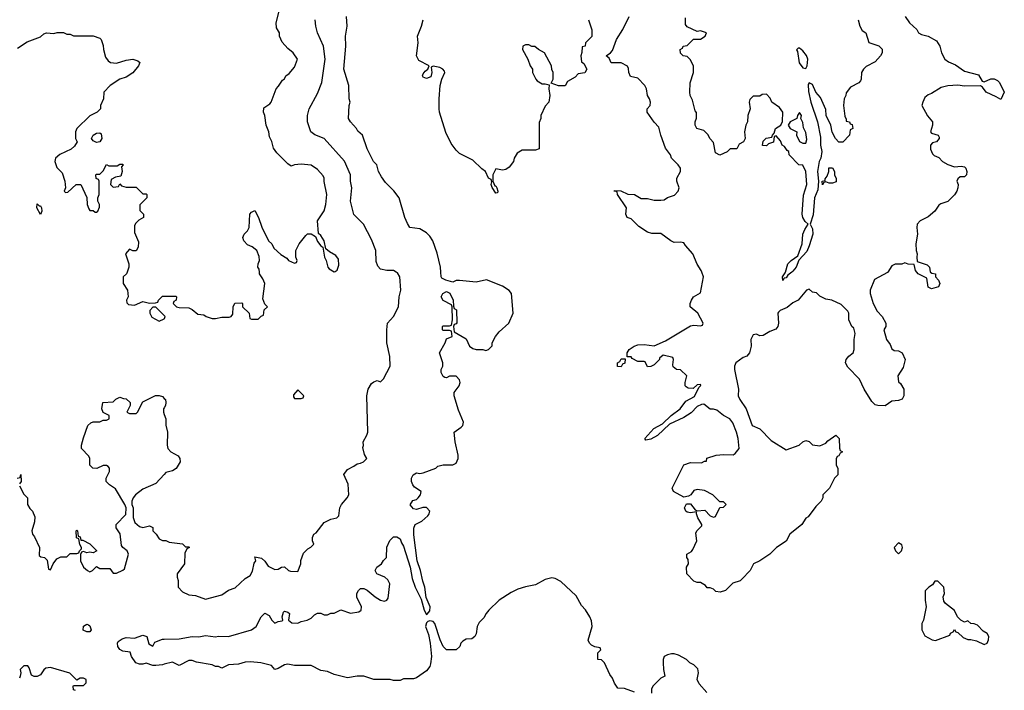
# Model space of a CAD drawing. Header units: inches. Extents: x 2380249 to 2585472, y 382747 to 546448.
# Tile 247 of 256: x 2449124 to 2455092, y 527464 to 531530. Entities that reach past the tile are written whole.
import ezdxf

# ---------------------------------------------------------------- set-up
doc = ezdxf.new("R2010")
doc.units = ezdxf.units.IN
doc.header["$MEASUREMENT"] = 0
for name, color, linetype in [('C4542', 7, 'Continuous'), ('C4543', 7, 'Continuous'), ('C4552', 7, 'Continuous'), ('C4553', 7, 'Continuous')]:
    doc.layers.add(name, color=color, linetype=linetype)

msp = doc.modelspace()

# ---------------------------------------------------------------- linework, layer by layer
at = {"layer": 'C4542', "color": 4}
for points, elevation in [([(2449774.6, 530000), (2449770.9, 529989.1), (2449752, 529970), (2449752, 529930), (2449778, 529890), (2449782, 529850), (2449772, 529830), (2449772.7, 529812.7), (2449783.6, 529803.6), (2449820.4, 529799.6), (2449870, 529822), (2449910, 529812), (2449947.3, 529812.7), (2449962, 529818), (2449966, 529830), (2449990, 529854), (2450000, 529854)], 72), ([(2450000, 529736), (2449950, 529786), (2449930, 529786), (2449912.7, 529767.3), (2449912, 529750), (2449925.4, 529725.4), (2449970, 529702), (2450000, 529717)], 72), ([(2449123.6, 528703.6), (2449150, 528654), (2449172, 528632), (2449172, 528590), (2449185.4, 528565.4), (2449202, 528550), (2449215.3, 528515.3), (2449214.4, 528485.6), (2449198, 528430), (2449202, 528410), (2449214.4, 528394.4), (2449244.7, 528330), (2449242, 528282), (2449252.7, 528272.7), (2449274, 528270), (2449290, 528254), (2449298, 528198), (2449310, 528194), (2449326, 528230), (2449350, 528262), (2449372.7, 528272.7), (2449410, 528274), (2449430, 528294), (2449470, 528294), (2449482, 528298), (2449486, 528310), (2449498, 528322), (2449498, 528330), (2449488.4, 528348.4), (2449482, 528382), (2449468.9, 528388.9), (2449466, 528430), (2449470, 528434), (2449474, 528430), (2449478, 528398), (2449490, 528394), (2449494, 528374), (2449506, 528374), (2449550, 528351.3), (2449592, 528310), (2449570, 528298), (2449550, 528302), (2449530, 528298), (2449510, 528306), (2449498, 528302), (2449492.7, 528287.3), (2449492, 528250), (2449511.6, 528211.6), (2449534, 528190), (2449550, 528182), (2449566, 528190), (2449590, 528214), (2449610, 528202), (2449670, 528202), (2449690, 528174), (2449710, 528174), (2449750, 528192), (2449759, 528201), (2449784, 528290), (2449775.3, 528310), (2449749.2, 528329.2), (2449742, 528342), (2449733.2, 528413.2), (2449709, 528450), (2449708.7, 528470), (2449768, 528530), (2449768.7, 528570), (2449762, 528590), (2449705.2, 528685.2), (2449668, 528710), (2449648.7, 528730), (2449648, 528750), (2449668, 528790), (2449668, 528810), (2449660.4, 528820.4), (2449650, 528828), (2449630, 528828), (2449591.1, 528808.9), (2449568, 528810), (2449548.7, 528830), (2449548.7, 528870), (2449543.1, 528883.1), (2449499, 528930), (2449499, 528950), (2449510, 528994), (2449538, 529070), (2449554.6, 529085.4), (2449570, 529091.3), (2449610, 529092), (2449630, 529102), (2449650, 529102), (2449666, 529110), (2449666, 529130), (2449629, 529149), (2449622, 529170), (2449628, 529210), (2449690, 529214), (2449706, 529230), (2449730, 529242), (2449752.7, 529232.7), (2449770, 529232), (2449794, 529210), (2449794, 529190), (2449774, 529150), (2449790, 529142), (2449830, 529142), (2449838, 529150), (2449870, 529214), (2449948, 529252), (2449970, 529252), (2449990, 529244.7), (2450000, 529234)], 68), ([(2450000, 529177.4), (2449996, 529170), (2449994.8, 529150), (2450000, 529136.8)], 68), ([(2449108, 528750), (2449126, 528754), (2449130, 528772), (2449132, 528730), (2449123.6, 528716.4)], 68), ([(2450000, 528772.6), (2449950, 528717), (2449870, 528684), (2449826, 528650), (2449811, 528630), (2449804.7, 528610), (2449804.7, 528590), (2449811, 528570), (2449811.1, 528511.1), (2449822, 528482), (2449850, 528458), (2449870, 528451.3), (2449910, 528462), (2449930, 528452), (2449932, 528430), (2449952, 528410), (2449970, 528382), (2449990, 528372), (2450000, 528372)], 68), ([(2450000, 527621.7), (2449990, 527619), (2449950, 527615.3), (2449930, 527615.3), (2449890, 527628.7), (2449870, 527622), (2449850, 527622), (2449828.7, 527630), (2449802, 527670), (2449794.6, 527694.6), (2449750, 527701.2), (2449731.9, 527711.9), (2449719.3, 527730), (2449716, 527750), (2449720.7, 527759.3), (2449744.2, 527775.8), (2449770, 527784.4), (2449819.5, 527780.5), (2449870, 527798), (2449894, 527790), (2449906.4, 527746.4), (2449930, 527732), (2449944.1, 527755.9), (2449990, 527774.8), (2450000, 527774.9)], 64), ([(2449462, 527462), (2449450, 527466), (2449448, 527490), (2449450, 527494), (2449510, 527494), (2449526, 527510), (2449526, 527530), (2449510, 527538), (2449490, 527538), (2449470, 527526), (2449428.9, 527568.9), (2449310, 527602), (2449282, 527598), (2449270, 527588), (2449250, 527558), (2449230, 527548), (2449211.6, 527548.4), (2449195.3, 527555.3), (2449181.2, 527601.2), (2449172.9, 527612.9), (2449150, 527612.7), (2449126.8, 527590), (2449131, 527570), (2449126.8, 527550), (2449122.8, 527537.2)], 68)]:
    msp.add_lwpolyline(points, dxfattribs=dict(at, elevation=elevation))
at = {"layer": 'C4542', "color": 4, "elevation": 64}
msp.add_lwpolyline([(2449550, 527818), (2449530, 527819), (2449509.5, 527829.5), (2449510, 527852), (2449530, 527864.7), (2449542, 527862), (2449550, 527854), (2449558, 527830)], close=True, dxfattribs=at)
at = {"layer": 'C4543', "color": 4, "elevation": 72}
msp.add_lwpolyline([(2449110, 531356.3), (2449170, 531394.8), (2449250, 531426.8), (2449270, 531444.7), (2449286, 531450), (2449330, 531446), (2449351.6, 531451.6), (2449390, 531452), (2449410, 531442), (2449430, 531442), (2449450, 531432), (2449570, 531431.3), (2449610, 531418), (2449618, 531410), (2449630, 531374), (2449631, 531350), (2449643.5, 531303.5), (2449659.6, 531279.6), (2449674, 531270), (2449710, 531266), (2449770, 531284.7), (2449810, 531290.8), (2449839.8, 531279.8), (2449852, 531270), (2449844.7, 531250), (2449810, 531208.7), (2449770, 531182), (2449730, 531168.7), (2449672, 531130), (2449634, 531090), (2449632, 531050), (2449614, 531010), (2449614, 530990), (2449594, 530970), (2449550, 530948), (2449471.3, 530870), (2449462, 530850), (2449462, 530810), (2449472, 530790), (2449456.9, 530763.1), (2449435.3, 530744.7), (2449366.4, 530713.6), (2449342, 530690), (2449338, 530670), (2449350, 530634), (2449381, 530601), (2449398, 530550), (2449402, 530510), (2449394, 530490), (2449402, 530482), (2449416.4, 530483.6), (2449466, 530530), (2449494, 530530), (2449531.6, 530451.6), (2449532, 530410), (2449543.6, 530383.6), (2449550, 530374), (2449570, 530374), (2449582, 530362), (2449590, 530362), (2449598, 530370), (2449607.3, 530392.7), (2449608, 530410), (2449598, 530430), (2449598, 530450), (2449606, 530470), (2449606, 530550), (2449602, 530562), (2449587.3, 530567.3), (2449586, 530590), (2449590, 530594), (2449610, 530594), (2449630, 530614), (2449650, 530652), (2449664.7, 530644.7), (2449715.3, 530644.7), (2449730, 530654), (2449750, 530654), (2449752, 530650), (2449742, 530638), (2449744.7, 530610), (2449738, 530582), (2449705.4, 530574.6), (2449678, 530562), (2449674, 530530), (2449690, 530514), (2449722, 530518), (2449730, 530534), (2449742, 530522), (2449770, 530514), (2449830, 530514), (2449870, 530474), (2449890, 530474), (2449894, 530470), (2449894, 530450), (2449852.7, 530407.3), (2449852.7, 530372.7), (2449874, 530350), (2449874, 530330), (2449845.4, 530314.6), (2449825.4, 530294.6), (2449819.6, 530280.4), (2449819.6, 530239.6), (2449843.6, 530183.6), (2449842, 530150), (2449830.9, 530129.1), (2449809, 530129), (2449790, 530138), (2449764.7, 530110), (2449784.7, 530050), (2449784.7, 530030), (2449774.6, 530000)], dxfattribs=at)
at = {"layer": 'C4543', "color": 4}
for points, elevation in [([(2449590, 530785.2), (2449570, 530795.3), (2449559, 530810), (2449569.4, 530830.6), (2449590, 530842.8), (2449610, 530844.7), (2449617.3, 530837.3), (2449622.8, 530810), (2449610, 530789)], 72), ([(2449242, 530402), (2449250, 530402), (2449256, 530390), (2449258, 530370), (2449250, 530349), (2449228.7, 530390), (2449230, 530414)], 68)]:
    msp.add_lwpolyline(points, close=True, dxfattribs=dict(at, elevation=elevation))
at = {"layer": 'C4552', "color": 4}
for points, elevation in [([(2450000, 528372), (2450010, 528372), (2450030, 528362), (2450111.1, 528351.1), (2450130, 528334), (2450150, 528334), (2450154, 528330), (2450138, 528322), (2450124.7, 528295.3), (2450122, 528230), (2450078, 528170), (2450078, 528150), (2450084.7, 528130), (2450084.7, 528090), (2450110, 528062), (2450150, 528042), (2450190, 528038), (2450250, 528016), (2450350, 528042), (2450389.3, 528070.7), (2450430, 528084.7), (2450490, 528142), (2450520.4, 528159.6), (2450534.6, 528185.4), (2450546, 528234), (2450555.3, 528250), (2450550, 528274), (2450590, 528264.7), (2450610, 528246), (2450630, 528216), (2450670, 528196), (2450690, 528198), (2450710, 528211.3), (2450730, 528212), (2450754, 528190), (2450765.4, 528185.4), (2450810, 528184.7), (2450828.7, 528230), (2450828.9, 528251.1), (2450844.7, 528295.3), (2450870, 528322), (2450888.4, 528331.6), (2450906, 528350), (2450898, 528370), (2450898, 528390), (2450906, 528410), (2450920.4, 528419.6), (2450970, 528482), (2451010, 528502), (2451046, 528510), (2451059, 528521), (2451064, 528570), (2451074, 528590), (2451108.7, 528630), (2451118, 528650), (2451114.6, 528714.6), (2451088.4, 528771.6), (2451110, 528802), (2451150, 528822), (2451170, 528838), (2451190, 528841), (2451208, 528850), (2451228, 528870), (2451214, 528894), (2451204, 528936), (2451208, 528948), (2451206, 528970), (2451228.9, 529011.1), (2451234, 529030), (2451229, 529250), (2451235.3, 529290), (2451256.4, 529323.6), (2451270, 529334), (2451290, 529342), (2451310, 529334), (2451328.4, 529351.6), (2451368.7, 529430), (2451368.4, 529488.4), (2451348.9, 529571.1), (2451349, 529650), (2451354, 529690), (2451390, 529731), (2451420.9, 529790), (2451424, 529850), (2451434, 529890), (2451428.7, 529970), (2451414.6, 529994.6), (2451405.1, 530000)], 68), ([(2450000, 527774.9), (2450090, 527776), (2450170, 527791), (2450210, 527788), (2450250, 527797.3), (2450310, 527787.3), (2450330, 527791.3), (2450390, 527791), (2450530, 527831.3), (2450558, 527850), (2450588, 527910), (2450610, 527931.3), (2450636.9, 527916.9), (2450652, 527890), (2450670, 527872), (2450690, 527882), (2450714, 527886), (2450718, 527890), (2450715.3, 527910), (2450722.7, 527937.3), (2450730, 527944.7), (2450750, 527938.8), (2450758.8, 527930), (2450754, 527890), (2450772.7, 527872.7), (2450810, 527872), (2450830, 527882), (2450866, 527890), (2450890, 527902), (2450910, 527922), (2450930, 527932), (2450950, 527932), (2450970, 527922), (2450990, 527922), (2451008.9, 527931.1), (2451030, 527932), (2451070, 527952), (2451130, 527931), (2451180.2, 527939.8), (2451194, 527950), (2451195.3, 527970), (2451168.4, 528028.4), (2451168, 528050), (2451178, 528070), (2451190, 528082), (2451210, 528082), (2451230, 528072), (2451278, 528030), (2451310, 528010.8), (2451335.3, 528004.7), (2451349, 528011), (2451356.5, 528023.5), (2451368, 528110), (2451354.6, 528134.6), (2451338, 528150), (2451289.4, 528169.4), (2451278, 528190), (2451288, 528210), (2451318, 528230), (2451329.1, 528250.9), (2451348, 528270), (2451348.9, 528331.1), (2451368.4, 528371.6), (2451390, 528394), (2451410, 528394), (2451430, 528382), (2451437.3, 528357.3), (2451450, 528338), (2451490.4, 528210.4), (2451502.8, 528142.8), (2451521.6, 528090), (2451557.4, 528017.4), (2451576.4, 527950), (2451590, 527922.8), (2451594, 527926), (2451610, 527946.8), (2451611.2, 527970), (2451587.5, 528027.5), (2451578.9, 528090), (2451566.7, 528126.7), (2451554.3, 528190), (2451534, 528250), (2451512.5, 528407.5), (2451512.9, 528447.1), (2451522, 528470), (2451562, 528490), (2451597.5, 528522.5), (2451604, 528530), (2451609, 528550), (2451590, 528571.8), (2451567.9, 528572.1), (2451530, 528561.2), (2451510, 528564), (2451490, 528588), (2451506, 528614), (2451530, 528621), (2451539, 528630), (2451554, 528650), (2451558, 528670), (2451516.4, 528696.4), (2451506, 528710), (2451498, 528730), (2451498, 528750), (2451508.9, 528771.1), (2451530, 528782), (2451550, 528778), (2451570, 528782), (2451646, 528810), (2451658, 528822), (2451690, 528832), (2451750, 528831.3), (2451770, 528842), (2451782, 528870), (2451782, 528890), (2451764, 528970), (2451758, 529030), (2451800.2, 529059.8), (2451809, 529070), (2451813.2, 529090), (2451783.1, 529163.1), (2451758, 529250), (2451758, 529270), (2451788.7, 529310), (2451794, 529330), (2451790, 529346), (2451770, 529368), (2451730, 529368), (2451710, 529358), (2451700.4, 529360.4), (2451690, 529366), (2451678, 529390), (2451678, 529410), (2451688, 529430), (2451688, 529450), (2451668.7, 529510), (2451702, 529570), (2451710, 529594), (2451746, 529610), (2451742, 529642), (2451730, 529646), (2451690, 529646), (2451686, 529650), (2451686, 529670), (2451690, 529674), (2451730, 529674), (2451742, 529678), (2451748, 529710), (2451746, 529790), (2451742, 529802), (2451690, 529828), (2451678, 529850), (2451688, 529870), (2451710, 529882), (2451731.6, 529871.6), (2451751.3, 529830), (2451752.7, 529792.7), (2451758, 529778), (2451771.3, 529770), (2451772.7, 529692.7), (2451770, 529686), (2451758, 529682), (2451754, 529670), (2451758, 529638), (2451830, 529596), (2451851.3, 529550), (2451870, 529536), (2451890, 529531), (2451931.3, 529531.3), (2451950, 529524.7), (2451966, 529530), (2451988, 529552), (2451988.7, 529570), (2452009, 529610), (2452030, 529638), (2452088, 529690), (2452115.3, 529750), (2452104, 529870), (2452090, 529888.7), (2452050, 529915.3), (2451953.6, 529953.6), (2451890, 529939), (2451790, 529948.7), (2451770, 529948), (2451750, 529938), (2451706, 529950), (2451683.1, 529963.1), (2451678, 529970), (2451676.7, 530000)], 64), ([(2450000, 529854), (2450070, 529854), (2450074, 529850), (2450072, 529830), (2450058, 529822), (2450054, 529810), (2450074, 529790), (2450090, 529784.7), (2450150, 529782), (2450170, 529772), (2450203.6, 529743.6), (2450239.6, 529739.6), (2450254, 529730), (2450290, 529718), (2450310, 529718), (2450350, 529726.8), (2450394, 529726), (2450406, 529730), (2450416.4, 529743.6), (2450418, 529790), (2450428.9, 529811.1), (2450470, 529814), (2450474, 529810), (2450474, 529790), (2450514, 529750), (2450518, 529718), (2450530, 529714), (2450570, 529714), (2450587.3, 529732.7), (2450602, 529738), (2450606, 529770), (2450626, 529790), (2450610, 529806), (2450598, 529838), (2450609, 529930), (2450598, 529958), (2450578, 529990), (2450577.4, 530000)], 72), ([(2454385.9, 530000), (2454383.6, 529996.4), (2454304.7, 529955.3), (2454278, 529890), (2454278, 529870), (2454298, 529810), (2454322, 529762), (2454351.3, 529730), (2454374, 529690), (2454374, 529670), (2454362, 529650), (2454378, 529590), (2454399.8, 529559.8), (2454410, 529534), (2454424.7, 529524.7), (2454450, 529522), (2454472, 529510), (2454492, 529470), (2454478, 529422), (2454446, 529370), (2454450, 529334), (2454463.6, 529323.6), (2454482, 529290), (2454482, 529250), (2454472, 529230), (2454450, 529222), (2454410, 529218), (2454370, 529189), (2454326, 529190), (2454310, 529195.3), (2454290, 529215.3), (2454242, 529290), (2454214, 529350), (2454143.2, 529423.2), (2454129, 529450), (2454134, 529470), (2454149.5, 529490.5), (2454175.3, 529510), (2454182, 529530), (2454182, 529590), (2454188, 529628), (2454179, 529659), (2454168, 529670), (2454148.7, 529710), (2454148.7, 529750), (2454143.1, 529763.1), (2454103.1, 529803.1), (2454046, 529830), (2454010, 529835.3), (2453974.6, 529854.6), (2453953.6, 529873.6), (2453930, 529878), (2453910, 529895.3), (2453894, 529890), (2453842, 529830), (2453810, 529814), (2453775.9, 529784.1), (2453733.7, 529766.3), (2453723, 529757), (2453718.8, 529750), (2453722.8, 529690), (2453718.8, 529670), (2453707.1, 529652.9), (2453670, 529639), (2453630, 529615.3), (2453610, 529614), (2453590, 529624), (2453570, 529619), (2453554.8, 529590), (2453557.3, 529550), (2453546.8, 529510), (2453530.5, 529489.5), (2453510, 529481.2), (2453464, 529450), (2453457.3, 529430), (2453457.3, 529410), (2453480.7, 529290), (2453478.8, 529250), (2453488, 529228), (2453526.8, 529170), (2453564.7, 529070), (2453610.3, 529050.3), (2453678.5, 528978.5), (2453770, 528922), (2453848.9, 528951.1), (2453870, 528971.3), (2453890, 528978), (2453910, 528972), (2453930, 528952), (2453974.6, 528945.4), (2454010, 528962), (2454023.1, 528976.9), (2454071.6, 529011.6), (2454091.6, 528991.6), (2454092.7, 528932.7), (2454098, 528918), (2454112, 528910), (2454098, 528902), (2454090, 528886), (2454078, 528882), (2454072.7, 528867.3), (2454072, 528830), (2454082, 528810), (2454082, 528770), (2454062, 528750), (2454032, 528690), (2453992, 528650), (2453991.3, 528630), (2453982, 528610), (2453950, 528578), (2453903.6, 528516.4), (2453890, 528508), (2453864.7, 528470), (2453791.3, 528410), (2453770, 528368.7), (2453710.7, 528329.3), (2453670, 528288.7), (2453610.9, 528249.1), (2453572, 528230), (2453552, 528190), (2453502, 528138), (2453490, 528128.7), (2453446.4, 528113.6), (2453402, 528070), (2453370, 528059), (2453344, 528064), (2453330, 528078), (2453310, 528086), (2453290, 528086), (2453280.4, 528100.4), (2453250, 528118), (2453230, 528118), (2453210, 528126), (2453168, 528170), (2453166, 528210), (2453178, 528230), (2453176.4, 528256.4), (2453168, 528270), (2453168, 528290), (2453195.3, 528304.7), (2453203.1, 528316.9), (2453228, 528370), (2453223.1, 528416.9), (2453228, 528430), (2453258, 528462), (2453258, 528470), (2453235.3, 528510), (2453226, 528534), (2453226, 528546), (2453190, 528540.9), (2453170, 528543.7), (2453161.2, 528550), (2453153.2, 528570), (2453166, 528594), (2453190, 528594), (2453218, 528558), (2453230, 528551.3), (2453276, 528556), (2453310, 528522), (2453330, 528514), (2453342, 528518), (2453367.3, 528572.7), (2453390, 528574), (2453406, 528590), (2453390, 528606), (2453367.3, 528607.3), (2453326, 528650), (2453274.6, 528674.6), (2453230, 528682), (2453210, 528675.3), (2453191.3, 528650), (2453178.4, 528641.6), (2453150, 528636), (2453086, 528670), (2453078, 528690), (2453150, 528831.3), (2453190, 528844.7), (2453256.4, 528843.6), (2453274, 528854), (2453286, 528854), (2453289.1, 528870.9), (2453346, 528890), (2453390, 528894), (2453448.9, 528891.1), (2453460.2, 528899.8), (2453484, 528930), (2453479, 528990), (2453469.2, 529030), (2453446.3, 529086.3), (2453429.3, 529109.3), (2453389.5, 529129.5), (2453350, 529162), (2453330, 529168.7), (2453310, 529168.7), (2453270, 529198), (2453257.2, 529197.2), (2453230, 529185.2), (2453193.5, 529146.5), (2453150, 529118), (2453062.7, 529077.2), (2452990, 529008), (2452950, 528987.6), (2452920.2, 528980.2), (2452914, 528990), (2452968.6, 529051.4), (2453020.5, 529079.5), (2453072.7, 529130), (2453127, 529170), (2453162.5, 529217.5), (2453214.9, 529245.1), (2453240.9, 529299.1), (2453252, 529312), (2453250, 529318), (2453230, 529315.3), (2453205.4, 529294.6), (2453175.3, 529295.3), (2453163.1, 529303.1), (2453158, 529310), (2453158, 529330), (2453168, 529370), (2453130, 529408), (2453106, 529410), (2453084.7, 529424.7), (2453082, 529438), (2453086, 529470), (2453082, 529482), (2453023.6, 529496.4), (2453002, 529478), (2453002, 529470), (2452970, 529438), (2452950, 529428), (2452930, 529426), (2452915.3, 529455.3), (2452910, 529458), (2452870, 529458), (2452836.4, 529476.4), (2452830, 529486), (2452806, 529486), (2452806, 529510), (2452818, 529530), (2452849.3, 529550.7), (2452870, 529558), (2452910, 529561), (2452970, 529552), (2453037.5, 529582.5), (2453190, 529674), (2453210, 529678), (2453250, 529674), (2453262, 529678), (2453266, 529690), (2453235.3, 529750), (2453188.7, 529790), (2453188.7, 529810), (2453195.3, 529830), (2453209, 529850), (2453250, 529874), (2453268.7, 529970), (2453258.7, 530000)], 56), ([(2453804, 530000), (2453779.1, 529980.9), (2453770, 529964.5), (2453756.9, 529963.1), (2453749.4, 529949.4), (2453747, 529970), (2453764.4, 529995.6), (2453765.7, 530000)], 52), ([(2454644.3, 530000), (2454652.7, 529992.7), (2454674, 529990), (2454674, 529970), (2454694, 529950), (2454702, 529930), (2454694, 529910), (2454650, 529898), (2454630, 529908), (2454622, 529962), (2454569.3, 529989.3), (2454561.4, 530000)], 56), ([(2450000, 529717), (2450002, 529718), (2450006, 529730), (2450000, 529736)], 72), ([(2450000, 529234), (2450006.8, 529226.8), (2450010.7, 529210), (2450006.8, 529190), (2450000, 529177.4)], 68), ([(2450000, 529136.8), (2450010.6, 529110), (2450010.7, 529070.7), (2450020.7, 529030), (2450017.3, 528950), (2450022, 528930), (2450041, 528910), (2450084.9, 528884.9), (2450095.5, 528870), (2450097.1, 528850), (2450071.8, 528808.2), (2450050, 528794), (2450010, 528783.7), (2450000, 528772.6)], 68), ([(2452850, 527453.2), (2452790, 527474), (2452750, 527478), (2452730, 527508), (2452718, 527538), (2452700.2, 527560.2), (2452668, 527630), (2452650, 527648), (2452628, 527650), (2452628.7, 527691.3), (2452646, 527710), (2452642, 527722), (2452610, 527728), (2452590, 527738), (2452578, 527750), (2452568.9, 527768.9), (2452594, 527850), (2452590, 527886), (2452579, 527910), (2452552.5, 527952.5), (2452530, 527978), (2452497.5, 528037.5), (2452404.1, 528124.1), (2452370, 528141.2), (2452350, 528145.2), (2452310, 528136), (2452250, 528103.7), (2452190, 528092.3), (2452143.4, 528076.6), (2452102.5, 528057.5), (2452030.4, 528009.6), (2451968, 527950), (2451950.5, 527930), (2451937.5, 527902.5), (2451910, 527875.3), (2451896, 527850), (2451890, 527806), (2451882, 527790), (2451864.7, 527775.3), (2451830, 527773.2), (2451810, 527762), (2451798, 527750), (2451792, 527730), (2451770, 527709), (2451710, 527709.2), (2451690, 527729), (2451671.8, 527770), (2451639.7, 527870), (2451630, 527881.3), (2451610, 527885.6), (2451598, 527882), (2451590, 527874), (2451584.6, 527850), (2451602, 527802), (2451611.8, 527750), (2451619.3, 527670), (2451614.6, 527625.4), (2451610, 527608), (2451590, 527582), (2451530, 527539), (2451510, 527534), (2451450, 527534), (2451430, 527524), (2451390, 527524), (2451370, 527528.7), (2451271, 527529), (2451210, 527549), (2451170, 527549.2), (2451110, 527539), (2451030, 527559), (2450990, 527579), (2450950, 527584), (2450890, 527614), (2450790, 527614), (2450750, 527622), (2450730, 527619), (2450690, 527595.3), (2450670, 527589.3), (2450650, 527614), (2450586, 527630), (2450523.5, 527636.5), (2450490, 527634), (2450450, 527622), (2450390, 527618), (2450350, 527598), (2450328.7, 527608.7), (2450310, 527609), (2450290, 527619), (2450195.5, 527635.5), (2450170, 527644), (2450150, 527644), (2450090, 527614), (2450050, 527635.3), (2450000, 527621.7)], 64), ([(2453288, 527450), (2453243.2, 527503.2), (2453229.4, 527529.4), (2453239, 527570), (2453233.6, 527593.6), (2453210, 527618), (2453186, 527630), (2453166, 527650), (2453116.5, 527676.5), (2453090, 527685.2), (2453075.3, 527684.7), (2453050, 527679), (2453031.1, 527668.9), (2453024.7, 527650), (2453024.7, 527630), (2453026, 527590), (2453034, 527550), (2453010, 527538), (2452962, 527490), (2452954, 527470), (2452952.7, 527447.3)], 64)]:
    msp.add_lwpolyline(points, dxfattribs=dict(at, elevation=elevation))
for points, elevation in [([(2452770, 529426), (2452747.3, 529427.3), (2452748, 529450), (2452762, 529458), (2452770, 529474), (2452794, 529474), (2452792.7, 529447.3), (2452778, 529442)], 56), ([(2450810, 529286), (2450783.6, 529256.4), (2450783.6, 529243.6), (2450790, 529234), (2450830, 529234), (2450842, 529238), (2450846, 529250)], 72), ([(2454450, 528358), (2454424.7, 528330), (2454432, 528310), (2454450, 528292), (2454468, 528310), (2454475.3, 528330), (2454470, 528346)], 64), ([(2454690, 528126), (2454670, 528126), (2454656.9, 528103.1), (2454634, 528090), (2454612.7, 528067.3), (2454612, 528010), (2454618, 527970), (2454602, 527890), (2454592, 527870), (2454592, 527830), (2454610, 527794), (2454654, 527770), (2454674.6, 527765.4), (2454762, 527798), (2454766, 527810), (2454782, 527818), (2454790, 527832), (2454798, 527818), (2454810, 527814), (2454843.6, 527783.6), (2454870, 527772), (2454890, 527772), (2454923.5, 527763.5), (2454970, 527741), (2454988, 527750), (2454995.3, 527770), (2454998, 527790), (2454988.4, 527808.4), (2454963.1, 527823.1), (2454930, 527858), (2454910, 527868), (2454888.4, 527868.4), (2454870, 527886), (2454850, 527878), (2454828.7, 527888.7), (2454809, 527909), (2454790, 527948), (2454735.3, 527990), (2454724.7, 528004.7), (2454722, 528030), (2454728.7, 528050), (2454726, 528090)], 64)]:
    msp.add_lwpolyline(points, close=True, dxfattribs=dict(at, elevation=elevation))
at = {"layer": 'C4553', "color": 4}
for points, elevation in [([(2450577.4, 530000), (2450576.4, 530016.4), (2450568, 530030), (2450568.7, 530050), (2450578, 530070), (2450574.6, 530094.6), (2450562, 530130), (2450533.2, 530153.2), (2450505.6, 530165.6), (2450482, 530190), (2450477.2, 530210), (2450484, 530230), (2450504, 530250), (2450515.3, 530270), (2450518, 530350), (2450530, 530362), (2450550, 530374), (2450572, 530330), (2450591.1, 530271.1), (2450632, 530190), (2450652, 530170), (2450665.4, 530145.4), (2450706.4, 530106.4), (2450743.6, 530083.6), (2450754, 530070), (2450790, 530054), (2450802, 530058), (2450806, 530070), (2450798, 530090), (2450798, 530130), (2450818, 530170), (2450858, 530222), (2450869.2, 530230.8), (2450890, 530231), (2450916, 530216), (2450930, 530184.7), (2450950, 530158), (2450962, 530150), (2450971, 530090), (2450981, 530070), (2450991.3, 530030), (2450999.8, 530019.8), (2451030, 530002), (2451036.4, 530003.6), (2451048.7, 530011.3), (2451058, 530042), (2451057.2, 530077.2), (2451039.3, 530099.3), (2451001.5, 530121.5), (2450980.2, 530140.2), (2450968.7, 530190), (2450950, 530222), (2450934.6, 530234.6), (2450929, 530310), (2450970, 530372), (2450979.3, 530410), (2450985.2, 530470), (2450969.2, 530549.2), (2450969.2, 530570), (2450963.2, 530583.2), (2450930, 530622), (2450890, 530648.7), (2450830, 530653.2), (2450790, 530649), (2450770, 530642), (2450750, 530655.3), (2450682.9, 530722.9), (2450662, 530750), (2450652, 530792), (2450639, 530819), (2450633.2, 530850), (2450617.2, 530890), (2450609, 530950), (2450602, 530970), (2450604, 530996), (2450640.4, 531019.6), (2450648, 531030), (2450678, 531110), (2450693.6, 531126.4), (2450716.4, 531163.6), (2450728.4, 531171.6), (2450738, 531190), (2450756.5, 531203.5), (2450790, 531242), (2450808.7, 531290), (2450782, 531330), (2450750, 531355.3), (2450714.6, 531394.6), (2450698, 531430), (2450698, 531450), (2450680.4, 531480.4), (2450679, 531510), (2450699, 531590)], 72), ([(2451405.1, 530000), (2451390, 530008.7), (2451350, 530008.7), (2451310, 530018), (2451294.6, 530034.6), (2451284.7, 530064.7), (2451282, 530130), (2451256.5, 530196.5), (2451208.7, 530290), (2451149.2, 530349.2), (2451129.3, 530430), (2451137.2, 530510), (2451129, 530550), (2451129.2, 530590), (2451091.8, 530671.8), (2450968.7, 530810), (2450912.5, 530832.5), (2450888, 530850), (2450868.4, 530911.6), (2450868, 530950), (2450879, 530990), (2450930, 531082), (2450956, 531150), (2450975.1, 531290), (2450966, 531370), (2450928.7, 531450), (2450919, 531490), (2450914, 531530)], 68), ([(2451676.7, 530000), (2451675.3, 530030), (2451654.6, 530114.6), (2451628.7, 530190), (2451610, 530218), (2451590, 530238), (2451550, 530262), (2451489.1, 530269.1), (2451473.6, 530293.6), (2451459, 530330), (2451424, 530450), (2451392.5, 530492.5), (2451342, 530542), (2451316.5, 530576.5), (2451299, 530610), (2451288.7, 530650), (2451268.7, 530670), (2451230, 530746), (2451202, 530830), (2451173.6, 530853.6), (2451166, 530870), (2451129.2, 530910), (2451117.2, 530930), (2451122, 531010), (2451128, 531030), (2451122, 531050), (2451119, 531130), (2451089, 531230), (2451101.2, 531370), (2451099, 531430), (2451108.7, 531490), (2451104, 531550)], 64), ([(2452571.3, 531530), (2452591.6, 531468.4), (2452591.6, 531428.4), (2452554, 531390), (2452551.1, 531368.9), (2452534, 531366), (2452531.6, 531331.6), (2452524.7, 531310), (2452530, 531274), (2452543.6, 531263.6), (2452562, 531230), (2452550, 531208), (2452510, 531202), (2452490, 531182), (2452445.4, 531154.6), (2452430, 531128), (2452390, 531128), (2452346, 531146), (2452358, 531170), (2452358, 531210), (2452348.9, 531228.9), (2452348, 531250), (2452306, 531330), (2452268.4, 531348.4), (2452247.3, 531367.3), (2452228.4, 531368.4), (2452210, 531378), (2452190, 531378), (2452174, 531370), (2452172, 531350), (2452204.7, 531290), (2452218, 531250), (2452231.3, 531230), (2452232, 531210), (2452252, 531170), (2452259.6, 531159.6), (2452290, 531142), (2452310, 531142), (2452334, 531134), (2452332, 531110), (2452338, 531070), (2452331.3, 531030), (2452310, 531006), (2452282, 530950), (2452282, 530930), (2452272.7, 530907.3), (2452272.7, 530747.3), (2452250, 530738), (2452170, 530738), (2452139.6, 530720.4), (2452122, 530690), (2452118, 530670), (2452090, 530635.3), (2452070, 530622), (2452050, 530618), (2452010, 530626), (2451991.3, 530590), (2451991, 530570), (2451991.3, 530551.3), (2452003.6, 530523.6), (2452010, 530522), (2452016, 530510), (2452022, 530490), (2452019.6, 530480.4), (2452010, 530478), (2451988, 530512), (2451982, 530530), (2451986, 530546), (2451982, 530562), (2451966, 530570), (2451948, 530610), (2451925.2, 530625.2), (2451870, 530678), (2451790, 530718), (2451770, 530738), (2451740.2, 530780.2), (2451706.3, 530846.3), (2451668, 530970), (2451666, 530990), (2451666, 531050), (2451673.2, 531130), (2451682.7, 531170), (2451700.9, 531210), (2451698, 531218), (2451689, 531230), (2451670, 531240.9), (2451630, 531248), (2451618, 531242), (2451622.8, 531210), (2451615.6, 531184.4), (2451590, 531174), (2451570, 531182), (2451566, 531190), (2451570, 531202), (2451581.2, 531218.8), (2451598, 531230), (2451606, 531250), (2451543.1, 531283.1), (2451528.7, 531310), (2451539, 531390), (2451535.3, 531430), (2451559, 531490), (2451568.7, 531530)], 56), ([(2453258.7, 530000), (2453255.3, 530010), (2453230, 530048), (2453204, 530110), (2453160.2, 530160.2), (2453150, 530178), (2453130, 530182), (2453090, 530179), (2453070, 530189), (2453010, 530234), (2452954.6, 530234.6), (2452930, 530242), (2452877, 530277), (2452830, 530322), (2452806, 530330), (2452798, 530350), (2452802, 530390), (2452748, 530470), (2452746, 530486), (2452728, 530490), (2452730, 530494), (2452768.4, 530491.6), (2452810, 530471.3), (2452850, 530470.8), (2452890, 530446.8), (2452930, 530446), (2452970, 530436), (2453010, 530436), (2453030, 530438), (2453050, 530452), (2453093.6, 530466.4), (2453115.3, 530490), (2453122, 530510), (2453108, 530550), (2453108, 530570), (2453128.7, 530610), (2453128.7, 530630), (2453115.3, 530650), (2453075.3, 530690), (2453068.7, 530710), (2453039, 530750), (2453009.2, 530830), (2452998, 530878), (2452970, 530908.7), (2452928, 530970), (2452928, 530990), (2452946, 531010), (2452948, 531030), (2452942, 531050), (2452928.7, 531070), (2452924, 531110), (2452914, 531130), (2452870, 531175.3), (2452825.6, 531185.6), (2452815.3, 531210), (2452814.6, 531234.6), (2452808.4, 531248.4), (2452770, 531268.7), (2452710, 531269), (2452697.2, 531297.2), (2452678, 531310), (2452706, 531330), (2452716.4, 531343.6), (2452742, 531410), (2452779, 531470), (2452819, 531550)], 56), ([(2453765.7, 530000), (2453780.5, 530050), (2453799.5, 530070), (2453840.9, 530099.1), (2453867.6, 530170), (2453871.5, 530230), (2453882.3, 530257.8), (2453904, 530290), (2453885.4, 530305.4), (2453871.6, 530330), (2453866.6, 530350), (2453874.2, 530465.8), (2453894.7, 530530), (2453889, 530610), (2453870, 530648.7), (2453846, 530650), (2453788, 530710), (2453786, 530730), (2453776.4, 530736.4), (2453760.4, 530760.4), (2453746, 530770), (2453736.4, 530796.4), (2453710, 530826), (2453698, 530822), (2453692.7, 530787.3), (2453663.6, 530776.4), (2453650, 530766), (2453627.3, 530767.3), (2453630, 530794), (2453648.4, 530811.6), (2453682, 530818), (2453686, 530830), (2453698, 530842), (2453706, 530870), (2453738, 530890), (2453747.3, 530912.7), (2453748.7, 530970), (2453730, 530998), (2453682, 531030), (2453673.6, 531053.6), (2453650, 531078), (2453623.6, 531076.4), (2453610, 531066), (2453570, 531066), (2453550, 531046), (2453544.7, 531030), (2453551.3, 530990), (2453538, 530950), (2453536, 530910), (2453526, 530890), (2453518, 530850), (2453522, 530810), (2453511.1, 530788.9), (2453485.4, 530774.6), (2453470, 530746), (2453430, 530746), (2453411.6, 530728.4), (2453368.4, 530708.4), (2453342, 530722), (2453330, 530786), (2453310, 530808), (2453294.6, 530834.6), (2453270, 530858), (2453228.7, 530870), (2453218, 530890), (2453218, 530910), (2453227.3, 530932.7), (2453227.3, 530967.3), (2453218, 530978), (2453202, 531042), (2453188, 531070), (2453186, 531090), (2453187.3, 531147.3), (2453208.7, 531210), (2453208.7, 531250), (2453188.4, 531288.4), (2453170, 531306), (2453146, 531310), (2453130, 531326), (2453128, 531350), (2453142, 531358), (2453146, 531370), (2453170, 531374), (2453208.4, 531411.6), (2453250, 531412), (2453278, 531430), (2453286, 531450), (2453250, 531462), (2453230, 531458), (2453170, 531486), (2453160.4, 531500.4), (2453160.4, 531540.4)], 52), ([(2454206, 531530), (2454216, 531490), (2454230, 531464.7), (2454252, 531450), (2454271.6, 531391.6), (2454330.9, 531370.9), (2454350.7, 531350.7), (2454351.3, 531330), (2454342, 531310), (2454310, 531275.3), (2454254.4, 531245.6), (2454238, 531230), (2454226, 531210), (2454224.7, 531170), (2454219.8, 531160.2), (2454210, 531148), (2454159.6, 531120.4), (2454132.7, 531087.3), (2454132, 531070), (2454122, 531050), (2454118, 531010), (2454125.4, 530945.4), (2454134, 530926), (2454134, 530914), (2454154, 530910), (2454158, 530898), (2454170, 530894), (2454174, 530870), (2454158, 530862), (2454154, 530830), (2454112.7, 530787.3), (2454090, 530788), (2454068, 530810), (2454048.9, 530848.9), (2454041.2, 530890), (2454013.2, 530950), (2454010, 530986), (2453978, 531058), (2453948.7, 531090), (2453930, 531138), (2453910, 531148), (2453902.8, 531137.2), (2453905.8, 531094.2), (2453918.7, 531030), (2453960.3, 530910), (2453977, 530817), (2453978.7, 530770), (2453986, 530730), (2453980.7, 530690), (2453969, 530671), (2453960.3, 530610), (2453964.9, 530550), (2453960.9, 530499.1), (2453941.6, 530450), (2453932.9, 530347.1), (2453914.8, 530290), (2453930, 530262), (2453932, 530230), (2453910, 530158), (2453895.1, 530124.9), (2453847.1, 530072.9), (2453831.1, 530028.9), (2453810, 530004.7), (2453804, 530000)], 52), ([(2454491.3, 531550), (2454518, 531510), (2454561, 531470), (2454570.9, 531450.9), (2454590, 531441), (2454630, 531431), (2454682, 531402), (2454701, 531370), (2454711.6, 531328.4), (2454731.3, 531290), (2454753.7, 531273.7), (2454795.9, 531255.9), (2454850, 531218), (2454935.3, 531195.3), (2454958, 531158), (2454970, 531154), (2455011.1, 531171.1), (2455030, 531171.3), (2455050, 531162), (2455062, 531150), (2455092, 531090), (2455070, 531046), (2455043.1, 531063.1), (2454982, 531090), (2454960.4, 531120.4), (2454948.7, 531128.7), (2454850, 531126), (2454810, 531133.2), (2454750, 531129.2), (2454710, 531119), (2454650, 531082), (2454630, 531075.3), (2454610, 531058), (2454598, 531030), (2454592, 531010), (2454626.4, 530946.4), (2454656, 530910), (2454656, 530890), (2454644.7, 530850), (2454650, 530842), (2454692, 530830), (2454696.9, 530816.9), (2454698, 530810), (2454682, 530790), (2454656.9, 530783.1), (2454644.7, 530770), (2454645.4, 530745.4), (2454656.9, 530716.9), (2454666, 530706), (2454695.3, 530695.3), (2454718, 530670), (2454750, 530651), (2454790, 530638), (2454830, 530642), (2454850, 530638), (2454858, 530630), (2454864.7, 530610), (2454862, 530590), (2454850, 530578), (2454823.6, 530576.4), (2454810, 530566), (2454804.7, 530550), (2454812, 530530), (2454811.3, 530510), (2454804.7, 530490), (2454790, 530468), (2454750, 530428), (2454706.4, 530413.6), (2454695.3, 530404.7), (2454671.3, 530370), (2454630, 530335.3), (2454582, 530310), (2454564.7, 530290), (2454561, 530270), (2454566, 530230), (2454556, 530170), (2454558, 530130), (2454564.7, 530110), (2454561, 530090), (2454563.6, 530063.6), (2454623.5, 530043.5), (2454638, 530030), (2454642, 530002), (2454644.3, 530000)], 56), ([(2454561.4, 530000), (2454554, 530010), (2454546, 530046), (2454510, 530048), (2454490, 530055.3), (2454470, 530048), (2454430, 530048), (2454410, 530038), (2454385.9, 530000)], 56)]:
    msp.add_lwpolyline(points, dxfattribs=dict(at, elevation=elevation))
at = {"layer": 'C4553', "color": 4, "elevation": 52}
for points in [[(2453850, 531358), (2453842, 531358), (2453832.7, 531347.3), (2453838, 531338), (2453849.1, 531269.1), (2453870, 531238), (2453890, 531234), (2453898, 531250), (2453901.2, 531290), (2453892.1, 531312.1), (2453870, 531342)], [(2453850, 530968), (2453838, 530950), (2453834, 530930), (2453794, 530910), (2453782, 530890), (2453794, 530870), (2453834, 530850), (2453832, 530830), (2453851.6, 530791.6), (2453870, 530782), (2453890, 530782), (2453895.5, 530804.5), (2453890, 530846), (2453875.1, 530875.1), (2453870, 530906), (2453858, 530930), (2453862, 530950)], [(2454030, 530538), (2454010, 530546), (2453998, 530542), (2453990, 530528), (2453988.7, 530550), (2454006, 530554), (2454006, 530566), (2454019, 530581), (2454028.7, 530610), (2454029.1, 530630.9), (2454050, 530632), (2454062, 530610), (2454062, 530590), (2454072, 530568), (2454072.7, 530547.3), (2454050, 530538)]]:
    msp.add_lwpolyline(points, close=True, dxfattribs=at)

doc.saveas('drawing.dxf')
